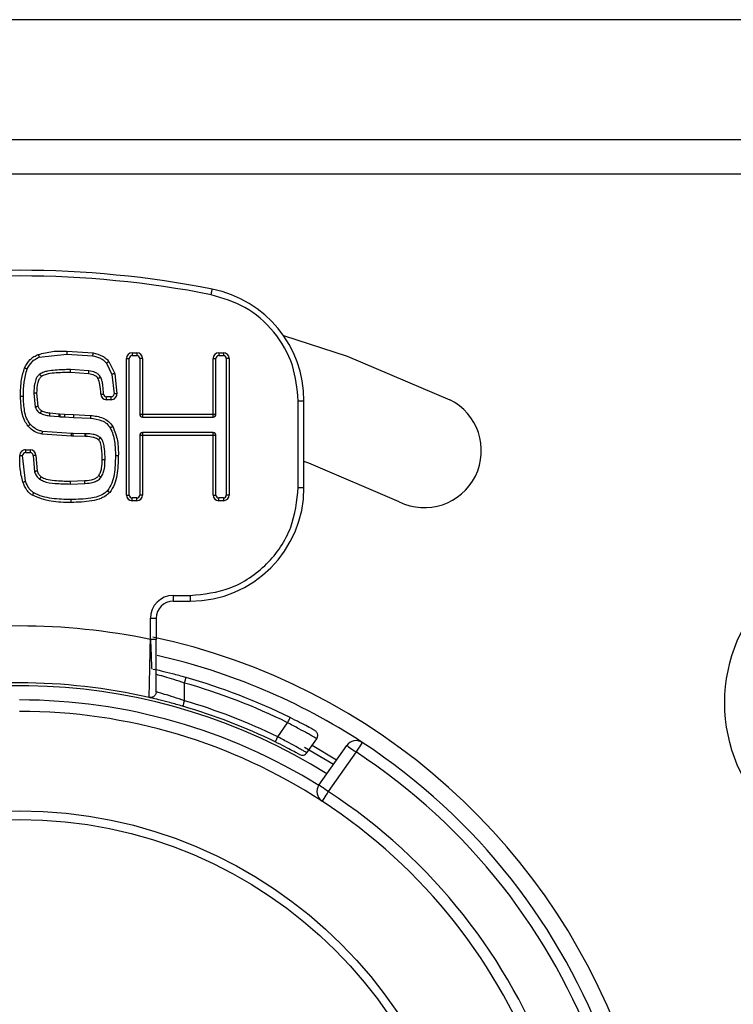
# Model space of a CAD drawing. Header units: millimetres. Extents: x 0 to 844, y -2 to 552.
# Tile 43 of 65: x 722.25 to 728.52, y 176.01 to 184.66. Entities that reach past the tile are written whole.
import ezdxf

# ---------------------------------------------------------------- set-up
doc = ezdxf.new("R2010")
doc.units = ezdxf.units.MM

msp = doc.modelspace()

# ---------------------------------------------------------------- linework, layer by layer
at = {"color": 7, "linetype": 'Continuous', "lineweight": 25}
for p, q in [((786.2219, 184.6645), (566.2219, 184.6645)), ((778.9041, 183.6083), (653.0218, 183.6083)), ((778.9041, 183.3083), (653.0218, 183.3083)), ((722.4206, 181.6995), (722.6641, 181.7272)), ((722.6641, 181.7522), (722.8929, 181.7361)), ((722.6641, 181.7272), (722.8884, 181.7115)), ((723.187, 180.4876), (723.187, 181.6876)), ((723.187, 181.6876), (723.212, 181.6876)), ((723.212, 180.4876), (723.212, 181.6876)), ((723.237, 181.7376), (723.2784, 181.7376)), ((723.237, 181.7376), (723.237, 181.7126)), ((723.237, 181.7126), (723.2784, 181.7126)), ((723.2784, 181.7376), (723.2784, 181.7126)), ((723.3284, 181.6876), (723.3034, 181.6876)), ((723.3034, 181.6876), (723.3034, 181.1983)), ((723.3284, 181.6876), (723.3284, 181.1983)), ((723.9484, 181.1983), (723.9484, 181.6876)), ((723.9484, 181.6876), (723.9734, 181.6876)), ((723.9734, 181.1983), (723.9734, 181.6876)), ((723.9984, 181.7376), (724.0398, 181.7376)), ((723.9984, 181.7376), (723.9984, 181.7126)), ((723.9984, 181.7126), (724.0398, 181.7126)), ((724.0398, 181.7376), (724.0398, 181.7126)), ((724.0898, 181.6876), (724.0648, 181.6876)), ((724.0648, 181.6876), (724.0648, 180.4876)), ((724.0898, 181.6876), (724.0898, 180.4876)), ((722.8571, 181.5788), (722.6947, 181.5903)), ((723.0128, 181.6464), (723.0598, 181.5485)), ((723.0325, 181.6618), (723.0838, 181.5555)), ((722.8536, 181.554), (722.6947, 181.5653)), ((723.0598, 181.5485), (723.0777, 181.3763)), ((723.0838, 181.5555), (723.1027, 181.3766)), ((722.3724, 181.3833), (722.3854, 181.2598)), ((722.3974, 181.3833), (722.409, 181.268)), ((723.0108, 181.3259), (723.0108, 181.3509)), ((723.0527, 181.3509), (723.0108, 181.3509)), ((723.0527, 181.3259), (723.0108, 181.3259)), ((723.0527, 181.3259), (723.0527, 181.3509)), ((724.6979, 180.5551), (724.6979, 181.316)), ((724.6979, 181.316), (724.7479, 181.316)), ((724.7479, 180.5551), (724.7479, 181.316)), ((722.5101, 181.1848), (722.5913, 181.1774)), ((722.5123, 181.2097), (722.5935, 181.2023)), ((722.5913, 181.1774), (722.6051, 181.1765)), ((722.5935, 181.2023), (722.5997, 181.2017)), ((722.5997, 181.2017), (722.6432, 181.1993)), ((722.6051, 181.1764), (722.6418, 181.1743)), ((722.6418, 181.1743), (722.7206, 181.1705)), ((722.6432, 181.1993), (722.7212, 181.1955)), ((722.7206, 181.1705), (722.8691, 181.1632)), ((722.7212, 181.1955), (722.8707, 181.1881)), ((723.3034, 181.1983), (723.3284, 181.1983)), ((723.3284, 181.1983), (723.9484, 181.1983)), ((723.3284, 181.1983), (723.3284, 181.1733)), ((723.3284, 181.1733), (723.9484, 181.1733)), ((723.9484, 181.1983), (723.9734, 181.1983)), ((723.9484, 181.1733), (723.9484, 181.1983)), ((722.7032, 181.004), (722.4453, 181.0226)), ((722.7032, 181.029), (722.4493, 181.0473)), ((722.7182, 181.029), (722.7032, 181.029)), ((722.718, 181.004), (722.7032, 181.004)), ((722.718, 181.004), (722.7182, 181.029)), ((722.825, 181.0019), (722.718, 181.004)), ((722.8253, 181.0269), (722.7182, 181.029)), ((722.825, 181.0019), (722.8252, 181.0269)), ((722.8313, 181.0019), (722.825, 181.0019)), ((722.8313, 181.0269), (722.8253, 181.0269)), ((722.8313, 181.0019), (722.8313, 181.0269)), ((723.3284, 181.0113), (723.3034, 181.0113)), ((723.3034, 181.0113), (723.3034, 180.4876)), ((723.3284, 181.0363), (723.3284, 181.0113)), ((723.9484, 181.0363), (723.3284, 181.0363)), ((723.3284, 181.0113), (723.3284, 180.4876)), ((723.9484, 181.0113), (723.3284, 181.0113)), ((723.9484, 181.0113), (723.9484, 181.0363)), ((723.9484, 180.4876), (723.9484, 181.0113)), ((723.9734, 181.0113), (723.9484, 181.0113)), ((723.9734, 180.4876), (723.9734, 181.0113)), ((722.2996, 180.6089), (722.2744, 180.8356)), ((722.2994, 180.8858), (722.3411, 180.8858)), ((722.2994, 180.8858), (722.2994, 180.8608)), ((722.2994, 180.8608), (722.3411, 180.8608)), ((722.3411, 180.8858), (722.3411, 180.8608)), ((722.366, 180.8362), (722.3783, 180.6925)), ((722.391, 180.8366), (722.4023, 180.6997)), ((722.693, 180.6098), (722.8212, 180.615)), ((722.6943, 180.5849), (722.8222, 180.5901)), ((724.6979, 180.5551), (724.7479, 180.5551)), ((723.187, 180.4876), (723.212, 180.4876)), ((723.237, 180.4376), (723.237, 180.4626)), ((723.2784, 180.4626), (723.237, 180.4626)), ((723.2784, 180.4376), (723.2784, 180.4626)), ((723.3284, 180.4876), (723.3034, 180.4876)), ((723.9484, 180.4876), (723.9734, 180.4876)), ((723.9984, 180.4376), (723.9984, 180.4626)), ((724.0398, 180.4626), (723.9984, 180.4626)), ((724.0398, 180.4626), (724.0398, 180.4376)), ((724.0898, 180.4876), (724.0648, 180.4876)), ((723.2784, 180.4376), (723.237, 180.4376)), ((724.0398, 180.4376), (723.9984, 180.4376)), ((723.5979, 179.6051), (723.7479, 179.6051)), ((723.5979, 179.6051), (723.5979, 179.5551)), ((723.7479, 179.6051), (723.7479, 179.5551)), ((723.5979, 179.5551), (723.7479, 179.5551)), ((723.3979, 179.2187), (723.3979, 179.4051)), ((723.3979, 179.4051), (723.4479, 179.4051)), ((723.4479, 179.4051), (723.4479, 179.2187)), ((723.4179, 178.9577), (723.4185, 178.9579)), ((723.4193, 178.9581), (723.4329, 178.9553)), ((723.6979, 178.6803), (723.6979, 178.8363)), ((724.5172, 178.3634), (724.6043, 178.4878)), ((724.7733, 178.2235), (724.8598, 178.3471)), ((725.0064, 178.1206), (724.753, 178.2694)), ((724.8195, 178.2896), (725.0351, 178.1616)), ((724.8797, 177.9396), (725.1236, 178.2879)), ((725.2055, 178.2306), (724.9616, 177.8823))]:
    msp.add_line(p, q, dxfattribs=at)
at = {"color": 7, "linetype": 'Continuous', "lineweight": 25, "flags": 128}
for points in [[(723.9318, 182.248), (723.9337, 182.2576), (723.9355, 182.2668), (723.9372, 182.2753), (723.9386, 182.2827), (723.9398, 182.2888), (723.9407, 182.2934), (723.9413, 182.2962), (723.9415, 182.2971)], [(724.5667, 181.8902), (725.1289, 181.7094), (726.0295, 181.325)], [(723.1027, 181.3766), (723.0978, 181.3765), (723.0931, 181.3765), (723.0888, 181.3764), (723.085, 181.3764), (723.0819, 181.3763), (723.0796, 181.3763), (723.0782, 181.3763), (723.0777, 181.3763)], [(722.6432, 181.1993), (722.643, 181.1944), (722.6427, 181.1897), (722.6424, 181.1854), (722.6422, 181.1816), (722.6421, 181.1785), (722.6419, 181.1762), (722.6418, 181.1748), (722.6418, 181.1743)], [(722.2494, 180.8355), (722.2543, 180.8355), (722.2589, 180.8355), (722.2633, 180.8355), (722.2671, 180.8356), (722.2702, 180.8356), (722.2725, 180.8356), (722.2739, 180.8356), (722.2744, 180.8356)], [(725.5846, 180.4294), (724.79, 180.7686), (724.7479, 180.7836)], [(722.8222, 180.5901), (722.8222, 180.5905), (722.8222, 180.592), (722.8221, 180.5943), (722.8219, 180.5974), (722.8218, 180.6012), (722.8216, 180.6055), (722.8214, 180.6102), (722.8212, 180.615)], [(725.2603, 178.3143), (725.2592, 178.3126), (725.2561, 178.3079), (725.251, 178.3002), (725.2442, 178.2898), (725.2359, 178.2771), (725.2265, 178.2626), (725.2162, 178.2469), (725.2055, 178.2306)], [(725.1236, 178.2879), (725.1252, 178.2868), (725.1298, 178.2836), (725.1374, 178.2783), (725.1476, 178.2711), (725.16, 178.2625), (725.1742, 178.2525), (725.1895, 178.2418), (725.2055, 178.2306)], [(724.9616, 177.8823), (724.9456, 177.8935), (724.9303, 177.9042), (724.9161, 177.9141), (724.9037, 177.9228), (724.8935, 177.93), (724.8859, 177.9353), (724.8813, 177.9385), (724.8797, 177.9396)], [(724.9616, 177.8823), (724.951, 177.8659), (724.9407, 177.8502), (724.9313, 177.8357), (724.923, 177.823), (724.9163, 177.8126), (724.9112, 177.8048), (724.9081, 177.8001), (724.9071, 177.7985)]]:
    msp.add_lwpolyline(points, dxfattribs=at)
at = {"color": 7, "linetype": 'Continuous', "lineweight": 25}
for centre, radius in [((729.8479, 178.6626), 1.4), ((722.2479, 173.7126), 4), ((722.2479, 173.7126), 3.925)]:
    msp.add_circle(centre, radius, dxfattribs=at)
for centre, radius, start, end in [((722.2479, 173.7126), 8.75, 78.84006, 101.15994), ((722.2479, 173.7126), 8.7, 78.84006, 101.15994), ((723.7479, 181.316), 1, 0, 78.84006), ((723.237, 181.6876), 0.05, 90, 180), ((723.237, 181.6876), 0.025, 90, 180), ((723.2784, 181.6876), 0.05, 360, 90), ((723.2784, 181.6876), 0.025, 0, 90), ((723.9984, 181.6876), 0.05, 90, 180), ((723.9984, 181.6876), 0.025, 90, 180), ((724.0398, 181.6876), 0.05, 360, 90), ((724.0398, 181.6876), 0.025, 0, 90), ((723.0108, 181.3759), 0.05, 181.93632, 270), ((723.0108, 181.3759), 0.025, 181.93632, 270), ((723.0527, 181.3759), 0.05, 270, 0.763), ((723.0527, 181.3759), 0.025, 270, 0.763), ((725.8071, 180.8772), 0.5, 243.58332, 63.58332), ((723.3284, 181.1983), 0.025, 180, 270), ((723.9484, 181.1983), 0.025, 270, 0), ((723.3284, 181.0113), 0.025, 90, 180), ((723.9484, 181.0113), 0.025, 0, 90), ((722.2994, 180.8358), 0.05, 90, 180.33512), ((722.2994, 180.8358), 0.025, 90, 180.33512), ((722.3411, 180.8358), 0.05, 0.94347, 90), ((722.3411, 180.8358), 0.025, 0.94347, 90), ((723.7479, 180.5551), 1, 270, 360), ((723.237, 180.4876), 0.05, 180, 270), ((723.237, 180.4876), 0.025, 180, 270), ((723.2784, 180.4876), 0.05, 270, 360), ((723.2784, 180.4876), 0.025, 270, 360), ((723.9984, 180.4876), 0.05, 180, 270), ((723.9984, 180.4876), 0.025, 180, 270), ((724.0398, 180.4876), 0.05, 270, 360), ((724.0398, 180.4876), 0.025, 270, 360), ((723.5979, 179.4051), 0.2, 90, 180), ((723.5979, 179.4051), 0.15, 90, 180), ((722.2479, 173.7126), 5.625, 78.20302, 101.79698), ((722.2479, 173.7126), 5.65, 318.36685, 78.0432), ((722.2479, 173.7126), 5.5, 56.79049, 77.31012), ((722.2479, 173.7126), 5.125, 77.16041, 102.83959), ((722.2479, 173.7126), 5.325, 63.73547, 74.1988), ((722.2479, 173.7126), 5.375, 63.73547, 74.1988), ((722.2479, 173.7126), 5.175, 63.99074, 73.72826), ((722.2479, 173.7126), 4.875, 56.94351, 90), ((722.2479, 173.7126), 5.125, 63.99074, 73.72826), ((722.2479, 173.7126), 5.5, 123.20951, 56.79049), ((725.2055, 178.2306), 0.1, 56.79049, 145), ((722.2479, 173.7126), 5.4, 123.20951, 56.79049), ((722.2479, 173.7126), 4.975, 123.05649, 56.94351), ((724.9616, 177.8823), 0.1, 145, 236.94351), ((722.2479, 173.7126), 4.875, 123.05649, 56.94351)]:
    msp.add_arc(centre, radius, start, end, dxfattribs=at)
at = {"color": 8, "linetype": 'Continuous', "lineweight": 25}
for radius, start, end in [(5.1, 58.02035, 116.53973), (4.975, 58.0952, 90)]:
    msp.add_arc((722.2479, 173.7126), radius, start, end, dxfattribs=at)
at = {"color": 7, "linetype": 'Continuous', "lineweight": 25}
for points, knots in [([(724.6979, 181.316), (724.6876, 181.4217), (724.6664, 181.6397), (724.4957, 181.9307), (724.2432, 182.1545), (724.0335, 182.2175), (723.9318, 182.248)], [0, 0, 0, 0, 0.242455, 0.499999, 0.757544, 1, 1, 1, 1]), ([(722.2918, 181.6057), (722.3063, 181.6315), (722.3278, 181.6696), (722.3733, 181.7057), (722.3988, 181.7171), (722.4117, 181.7229)], [0, 0, 0, 0, 0.511775, 0.753999, 1, 1, 1, 1]), ([(722.3146, 181.5955), (722.3271, 181.618), (722.3457, 181.6517), (722.3859, 181.684), (722.409, 181.6943), (722.4206, 181.6995)], [0, 0, 0, 0, 0.501923, 0.750216, 1, 1, 1, 1]), ([(722.4117, 181.7229), (722.4532, 181.7336), (722.536, 181.755), (722.6214, 181.7531), (722.6641, 181.7522)], [0, 0, 0, 0, 0.501335, 1, 1, 1, 1]), ([(722.4117, 181.7229), (722.4128, 181.7199), (722.4145, 181.7154), (722.4166, 181.71), (722.418, 181.7062), (722.4191, 181.7032), (722.4202, 181.7003), (722.4204, 181.6998), (722.4206, 181.6995)], [0, 0, 0, 0, 0.239658, 0.368534, 0.50021, 0.631918, 0.760676, 1, 1, 1, 1]), ([(722.6641, 181.7522), (722.6641, 181.749), (722.6641, 181.7442), (722.6641, 181.7384), (722.6641, 181.7344), (722.6641, 181.7311), (722.6641, 181.728), (722.6641, 181.7275), (722.6641, 181.7272)], [0, 0, 0, 0, 0.239447, 0.368411, 0.500072, 0.631645, 0.760554, 1, 1, 1, 1]), ([(722.8929, 181.7361), (722.8924, 181.733), (722.8915, 181.7282), (722.8904, 181.7225), (722.8897, 181.7186), (722.8891, 181.7154), (722.8886, 181.7123), (722.8885, 181.7118), (722.8884, 181.7115)], [0, 0, 0, 0, 0.239448, 0.368412, 0.50007, 0.631641, 0.760548, 1, 1, 1, 1]), ([(722.8884, 181.7115), (722.9122, 181.7058), (722.9476, 181.6973), (722.9891, 181.6724), (723.0049, 181.655), (723.0128, 181.6464)], [0, 0, 0, 0, 0.510277, 0.757394, 1, 1, 1, 1]), ([(722.8929, 181.7361), (722.9213, 181.729), (722.9621, 181.7189), (723.0078, 181.6893), (723.0244, 181.6708), (723.0325, 181.6618)], [0, 0, 0, 0, 0.539483, 0.775378, 1, 1, 1, 1]), ([(722.256, 181.3562), (722.2562, 181.4056), (722.2566, 181.4906), (722.2814, 181.5717), (722.2918, 181.6057)], [0, 0, 0, 0, 0.581579, 1, 1, 1, 1]), ([(722.281, 181.3562), (722.2811, 181.3974), (722.2812, 181.4788), (722.3036, 181.557), (722.3146, 181.5955)], [0, 0, 0, 0, 0.507416, 1, 1, 1, 1]), ([(722.2918, 181.6057), (722.2947, 181.6044), (722.2991, 181.6024), (722.3044, 181.6001), (722.3081, 181.5984), (722.311, 181.5971), (722.3139, 181.5958), (722.3143, 181.5956), (722.3146, 181.5955)], [0, 0, 0, 0, 0.239519, 0.368429, 0.500109, 0.631825, 0.760571, 1, 1, 1, 1]), ([(722.6947, 181.5903), (722.6499, 181.5897), (722.5824, 181.589), (722.504, 181.5786), (722.4576, 181.5684), (722.436, 181.5567), (722.4247, 181.5506)], [0, 0, 0, 0, 0.486748, 0.733931, 0.861289, 1, 1, 1, 1]), ([(722.6947, 181.5653), (722.6947, 181.5685), (722.6947, 181.5751), (722.6947, 181.5834), (722.6947, 181.5891), (722.6947, 181.5899), (722.6947, 181.5903)], [0, 0, 0, 0, 0.250015, 0.49998, 0.749938, 1, 1, 1, 1]), ([(723.0325, 181.6618), (723.03, 181.6599), (723.0262, 181.6569), (723.0216, 181.6533), (723.0184, 181.6508), (723.0159, 181.6489), (723.0134, 181.6469), (723.013, 181.6466), (723.0128, 181.6464)], [0, 0, 0, 0, 0.239448, 0.368348, 0.500025, 0.631719, 0.760611, 1, 1, 1, 1]), ([(722.4247, 181.5506), (722.4185, 181.5449), (722.4062, 181.534), (722.3904, 181.5064), (722.3747, 181.4564), (722.3733, 181.4123), (722.3724, 181.3833)], [0, 0, 0, 0, 0.138518, 0.271012, 0.521772, 1, 1, 1, 1]), ([(722.4397, 181.5305), (722.433, 181.5239), (722.4182, 181.5091), (722.4, 181.4584), (722.3985, 181.4151), (722.3974, 181.3833)], [0, 0, 0, 0, 0.1782184, 0.3955818, 1, 1, 1, 1]), ([(722.4397, 181.5305), (722.4378, 181.5331), (722.4349, 181.5369), (722.4314, 181.5416), (722.429, 181.5448), (722.4271, 181.5474), (722.4252, 181.5499), (722.4249, 181.5503), (722.4247, 181.5506)], [0, 0, 0, 0, 0.239454, 0.36839, 0.500043, 0.631637, 0.760536, 1, 1, 1, 1]), ([(722.6947, 181.5653), (722.6474, 181.5641), (722.5762, 181.5624), (722.489, 181.5534), (722.4534, 181.5369), (722.4397, 181.5305)], [0, 0, 0, 0, 0.548743, 0.825801, 1, 1, 1, 1]), ([(722.8536, 181.554), (722.8541, 181.5573), (722.855, 181.5638), (722.8562, 181.5719), (722.857, 181.5777), (722.8571, 181.5784), (722.8571, 181.5788)], [0, 0, 0, 0, 0.249981, 0.500055, 0.749993, 1, 1, 1, 1]), ([(722.9377, 181.512), (722.9339, 181.5172), (722.9257, 181.5284), (722.8976, 181.5457), (722.872, 181.5505), (722.8536, 181.554)], [0, 0, 0, 0, 0.200175, 0.424681, 1, 1, 1, 1]), ([(722.9594, 181.5244), (722.9529, 181.5331), (722.9403, 181.55), (722.9046, 181.5697), (722.8758, 181.5752), (722.8571, 181.5788)], [0, 0, 0, 0, 0.2680593, 0.5234412, 1, 1, 1, 1]), ([(722.9377, 181.512), (722.9404, 181.5135), (722.9446, 181.5159), (722.9497, 181.5188), (722.9531, 181.5208), (722.9559, 181.5224), (722.9586, 181.524), (722.9591, 181.5243), (722.9594, 181.5244)], [0, 0, 0, 0, 0.239463, 0.368373, 0.500044, 0.631643, 0.760533, 1, 1, 1, 1]), ([(722.9609, 181.3742), (722.9602, 181.4034), (722.9591, 181.4506), (722.9436, 181.495), (722.9377, 181.512)], [0, 0, 0, 0, 0.617861, 1, 1, 1, 1]), ([(722.9859, 181.3751), (722.9845, 181.3997), (722.9824, 181.437), (722.9747, 181.4876), (722.9646, 181.5119), (722.9594, 181.5244)], [0, 0, 0, 0, 0.4850895, 0.7336517, 1, 1, 1, 1]), ([(723.0838, 181.5555), (723.0808, 181.5546), (723.0761, 181.5533), (723.0705, 181.5516), (723.0667, 181.5505), (723.0636, 181.5496), (723.0606, 181.5487), (723.0601, 181.5486), (723.0598, 181.5485)], [0, 0, 0, 0, 0.239437, 0.368413, 0.500072, 0.631643, 0.760545, 1, 1, 1, 1]), ([(722.3222, 181.0935), (722.3117, 181.1079), (722.2891, 181.1392), (722.2609, 181.2281), (722.258, 181.3025), (722.256, 181.3562)], [0, 0, 0, 0, 0.192754, 0.418287, 1, 1, 1, 1]), ([(722.256, 181.3562), (722.2591, 181.3562), (722.2639, 181.3562), (722.2698, 181.3562), (722.2738, 181.3562), (722.277, 181.3562), (722.2801, 181.3562), (722.2806, 181.3562), (722.281, 181.3562)], [0, 0, 0, 0, 0.23951, 0.36847, 0.500127, 0.63165, 0.760566, 1, 1, 1, 1]), ([(722.3409, 181.11), (722.3293, 181.1272), (722.3056, 181.1622), (722.2848, 181.2469), (722.2825, 181.3122), (722.281, 181.3562)], [0, 0, 0, 0, 0.23915, 0.488527, 1, 1, 1, 1]), ([(722.3974, 181.3833), (722.3942, 181.3833), (722.3894, 181.3833), (722.3836, 181.3833), (722.3796, 181.3833), (722.3763, 181.3833), (722.3732, 181.3833), (722.3727, 181.3833), (722.3724, 181.3833)], [0, 0, 0, 0, 0.23943, 0.368398, 0.500063, 0.631654, 0.760534, 1, 1, 1, 1]), ([(722.9609, 181.3742), (722.9641, 181.3744), (722.9707, 181.3746), (722.979, 181.3749), (722.9847, 181.375), (722.9855, 181.3751), (722.9859, 181.3751)], [0, 0, 0, 0, 0.250016, 0.50009, 0.750004, 1, 1, 1, 1]), ([(722.409, 181.268), (722.406, 181.2669), (722.4015, 181.2654), (722.396, 181.2634), (722.3922, 181.2621), (722.3891, 181.2611), (722.3862, 181.26), (722.3857, 181.2599), (722.3854, 181.2598)], [0, 0, 0, 0, 0.23942, 0.368435, 0.500062, 0.631664, 0.760562, 1, 1, 1, 1]), ([(722.3854, 181.2598), (722.39, 181.2493), (722.3969, 181.2334), (722.4133, 181.2167), (722.4233, 181.2106), (722.4283, 181.2075)], [0, 0, 0, 0, 0.491751, 0.747327, 1, 1, 1, 1]), ([(722.409, 181.268), (722.4125, 181.2598), (722.4192, 181.244), (722.4333, 181.2342), (722.4401, 181.2295)], [0, 0, 0, 0, 0.5178589, 1, 1, 1, 1]), ([(722.4401, 181.2295), (722.4386, 181.2268), (722.4363, 181.2225), (722.4336, 181.2174), (722.4317, 181.2139), (722.4302, 181.211), (722.4287, 181.2083), (722.4284, 181.2078), (722.4283, 181.2075)], [0, 0, 0, 0, 0.239485, 0.368321, 0.500014, 0.631735, 0.760495, 1, 1, 1, 1]), ([(722.4283, 181.2075), (722.4414, 181.2015), (722.4674, 181.1895), (722.4959, 181.1863), (722.5101, 181.1848)], [0, 0, 0, 0, 0.502623, 1, 1, 1, 1]), ([(722.4401, 181.2295), (722.4513, 181.2244), (722.4743, 181.2138), (722.4994, 181.211), (722.5123, 181.2097)], [0, 0, 0, 0, 0.489036, 1, 1, 1, 1]), ([(722.5123, 181.2097), (722.5121, 181.2076), (722.5118, 181.2036), (722.5114, 181.1981), (722.511, 181.1935), (722.5106, 181.189), (722.5103, 181.1854), (722.5102, 181.185), (722.5101, 181.1848)], [0, 0, 0, 0, 0.159153, 0.308617, 0.448296, 0.578378, 0.808443, 1, 1, 1, 1]), ([(722.5935, 181.2023), (722.5932, 181.1991), (722.5927, 181.1925), (722.5919, 181.1843), (722.5914, 181.1786), (722.5913, 181.1778), (722.5913, 181.1774)], [0, 0, 0, 0, 0.2499991, 0.5000858, 0.7500022, 1, 1, 1, 1]), ([(722.5997, 181.2017), (722.5996, 181.2), (722.5995, 181.1963), (722.5998, 181.1909), (722.6005, 181.1859), (722.6019, 181.1807), (722.6036, 181.1771), (722.6047, 181.1766), (722.6051, 181.1764)], [0, 0, 0, 0, 0.134091, 0.275158, 0.423771, 0.580301, 0.835082, 1, 1, 1, 1]), ([(722.7212, 181.1955), (722.7211, 181.1923), (722.721, 181.1875), (722.7209, 181.1817), (722.7208, 181.1777), (722.7207, 181.1744), (722.7206, 181.1713), (722.7206, 181.1708), (722.7206, 181.1705)], [0, 0, 0, 0, 0.2394514, 0.3684034, 0.5000723, 0.6316472, 0.7605541, 1, 1, 1, 1]), ([(722.8707, 181.1881), (722.8705, 181.185), (722.8702, 181.1801), (722.8699, 181.1743), (722.8696, 181.1703), (722.8694, 181.1671), (722.8692, 181.164), (722.8692, 181.1635), (722.8691, 181.1632)], [0, 0, 0, 0, 0.239456, 0.368416, 0.500074, 0.631648, 0.760557, 1, 1, 1, 1]), ([(722.8691, 181.1632), (722.9038, 181.1588), (722.9551, 181.1525), (723.0153, 181.118), (723.0349, 181.0912), (723.0446, 181.0779)], [0, 0, 0, 0, 0.512098, 0.758501, 1, 1, 1, 1]), ([(722.8707, 181.1881), (722.9085, 181.1834), (722.9653, 181.1763), (723.032, 181.1365), (723.0549, 181.1058), (723.0662, 181.0904)], [0, 0, 0, 0, 0.496969, 0.749662, 1, 1, 1, 1]), ([(722.3222, 181.0935), (722.3245, 181.0956), (722.3281, 181.0988), (722.3325, 181.1026), (722.3355, 181.1053), (722.3379, 181.1074), (722.3403, 181.1095), (722.3407, 181.1098), (722.3409, 181.11)], [0, 0, 0, 0, 0.239393, 0.368394, 0.499945, 0.631673, 0.76057, 1, 1, 1, 1]), ([(722.4453, 181.0226), (722.4225, 181.0287), (722.3752, 181.0413), (722.3402, 181.0757), (722.3222, 181.0935)], [0, 0, 0, 0, 0.482258, 1, 1, 1, 1]), ([(722.4493, 181.0473), (722.439, 181.0496), (722.4183, 181.0541), (722.3794, 181.0725), (722.3563, 181.095), (722.3409, 181.11)], [0, 0, 0, 0, 0.248777, 0.497246, 1, 1, 1, 1]), ([(723.0662, 181.0904), (723.0635, 181.0889), (723.0593, 181.0864), (723.0543, 181.0835), (723.0508, 181.0815), (723.048, 181.0799), (723.0453, 181.0783), (723.0449, 181.078), (723.0446, 181.0779)], [0, 0, 0, 0, 0.239484, 0.368443, 0.500126, 0.631651, 0.760579, 1, 1, 1, 1]), ([(723.0446, 181.0779), (723.0533, 181.0592), (723.0709, 181.0215), (723.0872, 180.9381), (723.0892, 180.8743), (723.0905, 180.8315)], [0, 0, 0, 0, 0.243041, 0.492681, 1, 1, 1, 1]), ([(723.0662, 181.0904), (723.083, 181.049), (723.1166, 180.966), (723.1158, 180.8764), (723.1155, 180.8315)], [0, 0, 0, 0, 0.499084, 1, 1, 1, 1]), ([(722.4453, 181.0226), (722.4458, 181.0257), (722.4466, 181.0305), (722.4475, 181.0362), (722.4482, 181.0402), (722.4487, 181.0434), (722.4492, 181.0465), (722.4493, 181.047), (722.4493, 181.0473)], [0, 0, 0, 0, 0.239453, 0.368356, 0.500037, 0.631751, 0.760628, 1, 1, 1, 1]), ([(722.7032, 181.004), (722.7032, 181.0073), (722.7032, 181.0139), (722.7032, 181.0221), (722.7032, 181.0279), (722.7032, 181.0286), (722.7032, 181.029)], [0, 0, 0, 0, 0.249987, 0.500076, 0.749999, 1, 1, 1, 1]), ([(722.9581, 180.9922), (722.9483, 180.9989), (722.9292, 181.0119), (722.8858, 181.0245), (722.8529, 181.026), (722.8313, 181.0269)], [0, 0, 0, 0, 0.263399, 0.515613, 1, 1, 1, 1]), ([(722.942, 180.9731), (722.9356, 180.9776), (722.9219, 180.9873), (722.8846, 180.9996), (722.8535, 181.001), (722.8313, 181.0019)], [0, 0, 0, 0, 0.201638, 0.430388, 1, 1, 1, 1]), ([(722.942, 180.9731), (722.944, 180.9755), (722.9472, 180.9792), (722.9509, 180.9837), (722.9535, 180.9867), (722.9556, 180.9892), (722.9576, 180.9916), (722.9579, 180.992), (722.9581, 180.9922)], [0, 0, 0, 0, 0.2394421, 0.3684308, 0.5000807, 0.6316658, 0.7605575, 1, 1, 1, 1]), ([(722.9991, 180.7991), (722.9984, 180.8311), (722.9975, 180.8797), (722.9877, 180.9363), (722.9777, 180.9646), (722.9688, 180.9813), (722.9618, 180.9885), (722.9581, 180.9922)], [0, 0, 0, 0, 0.476218, 0.721603, 0.85144, 0.921652, 1, 1, 1, 1]), ([(722.9741, 180.7991), (722.9734, 180.8324), (722.9724, 180.8821), (722.962, 180.9367), (722.952, 180.9619), (722.9451, 180.9697), (722.942, 180.9731)], [0, 0, 0, 0, 0.554678, 0.827209, 0.92445, 1, 1, 1, 1]), ([(722.276, 180.6006), (722.2666, 180.6393), (722.2479, 180.7165), (722.2489, 180.7959), (722.2494, 180.8355)], [0, 0, 0, 0, 0.501601, 1, 1, 1, 1]), ([(722.391, 180.8366), (722.3878, 180.8365), (722.3812, 180.8364), (722.373, 180.8363), (722.3672, 180.8362), (722.3664, 180.8362), (722.366, 180.8362)], [0, 0, 0, 0, 0.250016, 0.500106, 0.749997, 1, 1, 1, 1]), ([(723.0905, 180.8315), (723.0887, 180.7776), (723.0861, 180.6972), (723.0631, 180.5924), (723.0347, 180.5486), (723.0208, 180.5272)], [0, 0, 0, 0, 0.510439, 0.760476, 1, 1, 1, 1]), ([(723.1155, 180.8315), (723.1134, 180.775), (723.1104, 180.691), (723.0865, 180.58), (723.0552, 180.5338), (723.0395, 180.5107)], [0, 0, 0, 0, 0.505833, 0.752414, 1, 1, 1, 1]), ([(723.1155, 180.8315), (723.1123, 180.8315), (723.1075, 180.8315), (723.1017, 180.8315), (723.0977, 180.8315), (723.0944, 180.8315), (723.0913, 180.8315), (723.0908, 180.8315), (723.0905, 180.8315)], [0, 0, 0, 0, 0.239424, 0.368388, 0.50005, 0.631638, 0.760558, 1, 1, 1, 1]), ([(722.9431, 180.6588), (722.9487, 180.6683), (722.9607, 180.6889), (722.9725, 180.7366), (722.9734, 180.7741), (722.9741, 180.7991)], [0, 0, 0, 0, 0.227436, 0.487095, 1, 1, 1, 1]), ([(722.9636, 180.6444), (722.9705, 180.6567), (722.9841, 180.6807), (722.9966, 180.7334), (722.9981, 180.773), (722.9991, 180.7991)], [0, 0, 0, 0, 0.261609, 0.512527, 1, 1, 1, 1]), ([(722.9741, 180.7991), (722.9772, 180.7991), (722.982, 180.7991), (722.9879, 180.7991), (722.9919, 180.7991), (722.9951, 180.7991), (722.9982, 180.7991), (722.9987, 180.7991), (722.9991, 180.7991)], [0, 0, 0, 0, 0.239424, 0.368388, 0.50005, 0.631638, 0.760558, 1, 1, 1, 1]), ([(722.4023, 180.6997), (722.3993, 180.6987), (722.3947, 180.6974), (722.3891, 180.6957), (722.3853, 180.6945), (722.3822, 180.6936), (722.3792, 180.6927), (722.3787, 180.6926), (722.3784, 180.6925)], [0, 0, 0, 0, 0.239401, 0.3684, 0.500068, 0.631634, 0.76056, 1, 1, 1, 1]), ([(722.3784, 180.6925), (722.3832, 180.68), (722.3927, 180.6552), (722.4124, 180.6372), (722.4222, 180.6283)], [0, 0, 0, 0, 0.501453, 1, 1, 1, 1]), ([(722.4023, 180.6997), (722.4062, 180.6897), (722.4139, 180.6697), (722.4298, 180.6552), (722.4378, 180.6479)], [0, 0, 0, 0, 0.495504, 1, 1, 1, 1]), ([(722.4378, 180.6479), (722.4358, 180.6454), (722.4328, 180.6416), (722.4292, 180.6371), (722.4267, 180.6339), (722.4247, 180.6314), (722.4227, 180.629), (722.4224, 180.6286), (722.4222, 180.6283)], [0, 0, 0, 0, 0.239414, 0.368415, 0.499938, 0.631654, 0.760562, 1, 1, 1, 1]), ([(722.4378, 180.6479), (722.4519, 180.6409), (722.4881, 180.6229), (722.5756, 180.6129), (722.6466, 180.611), (722.693, 180.6098)], [0, 0, 0, 0, 0.180444, 0.462807, 1, 1, 1, 1]), ([(722.8212, 180.615), (722.8475, 180.6172), (722.8836, 180.6201), (722.9251, 180.6387), (722.9374, 180.6524), (722.9431, 180.6588)], [0, 0, 0, 0, 0.588855, 0.809948, 1, 1, 1, 1]), ([(722.8222, 180.5901), (722.8473, 180.592), (722.8855, 180.595), (722.9277, 180.6122), (722.9502, 180.6279), (722.9591, 180.6389), (722.9636, 180.6444)], [0, 0, 0, 0, 0.478193, 0.730719, 0.863476, 1, 1, 1, 1]), ([(722.9431, 180.6588), (722.9457, 180.657), (722.9496, 180.6542), (722.9544, 180.6508), (722.9577, 180.6485), (722.9603, 180.6467), (722.9629, 180.6449), (722.9633, 180.6446), (722.9636, 180.6444)], [0, 0, 0, 0, 0.239522, 0.36836, 0.500021, 0.631784, 0.760514, 1, 1, 1, 1]), ([(722.276, 180.6006), (722.279, 180.6017), (722.2835, 180.6032), (722.289, 180.6052), (722.2928, 180.6065), (722.2959, 180.6076), (722.2988, 180.6086), (722.2993, 180.6088), (722.2996, 180.6089)], [0, 0, 0, 0, 0.239642, 0.368606, 0.500141, 0.631863, 0.760659, 1, 1, 1, 1]), ([(722.3601, 180.4855), (722.3511, 180.4917), (722.3327, 180.5044), (722.3008, 180.5415), (722.2862, 180.5764), (722.276, 180.6006)], [0, 0, 0, 0, 0.22427, 0.460521, 1, 1, 1, 1]), ([(722.3729, 180.507), (722.3644, 180.5129), (722.3473, 180.5249), (722.3203, 180.5586), (722.3079, 180.5886), (722.2996, 180.6089)], [0, 0, 0, 0, 0.241503, 0.488704, 1, 1, 1, 1]), ([(722.4222, 180.6283), (722.4334, 180.6219), (722.475, 180.5982), (722.5699, 180.5881), (722.6494, 180.586), (722.6943, 180.5848)], [0, 0, 0, 0, 0.138428, 0.513089, 1, 1, 1, 1]), ([(722.693, 180.6098), (722.6931, 180.6066), (722.6932, 180.6), (722.6933, 180.593), (722.6934, 180.5888), (722.694, 180.5871), (722.6942, 180.5861), (722.6943, 180.5852), (722.6943, 180.585), (722.6943, 180.5849)], [0, 0, 0, 0, 0.249325, 0.498709, 0.629025, 0.759988, 0.788686, 0.838219, 1, 1, 1, 1]), ([(723.7479, 179.6051), (723.8674, 179.6178), (724.0518, 179.6375), (724.2732, 179.7558), (724.4243, 179.8785), (724.5471, 180.0297), (724.6654, 180.2511), (724.6852, 180.4356), (724.6979, 180.5551)], [0, 0, 0, 0, 0.239443, 0.369631, 0.499999, 0.630188, 0.760557, 1, 1, 1, 1]), ([(722.3601, 180.4855), (722.3617, 180.4882), (722.3642, 180.4924), (722.3671, 180.4974), (722.3692, 180.5008), (722.3708, 180.5036), (722.3724, 180.5062), (722.3727, 180.5067), (722.3729, 180.507)], [0, 0, 0, 0, 0.23946, 0.36843, 0.500087, 0.631662, 0.760558, 1, 1, 1, 1]), ([(722.7002, 180.4229), (722.6408, 180.4231), (722.5236, 180.4235), (722.4141, 180.465), (722.3601, 180.4855)], [0, 0, 0, 0, 0.506936, 1, 1, 1, 1]), ([(722.7002, 180.4479), (722.6435, 180.4495), (722.5589, 180.4519), (722.4479, 180.4719), (722.3977, 180.4954), (722.3729, 180.507)], [0, 0, 0, 0, 0.5062919, 0.7561761, 1, 1, 1, 1]), ([(723.0208, 180.5272), (723.011, 180.5183), (722.9705, 180.4811), (722.856, 180.4528), (722.7574, 180.4497), (722.7002, 180.4479)], [0, 0, 0, 0, 0.1165186, 0.4865685, 1, 1, 1, 1]), ([(723.0395, 180.5107), (723.0292, 180.5007), (723.0078, 180.48), (722.9545, 180.4528), (722.8513, 180.4273), (722.761, 180.4247), (722.7002, 180.4229)], [0, 0, 0, 0, 0.1185959, 0.2481056, 0.4935468, 1, 1, 1, 1]), ([(723.0395, 180.5107), (723.0371, 180.5128), (723.0335, 180.516), (723.0292, 180.5198), (723.0262, 180.5225), (723.0237, 180.5246), (723.0214, 180.5267), (723.021, 180.527), (723.0208, 180.5272)], [0, 0, 0, 0, 0.2394679, 0.3684403, 0.500087, 0.6316394, 0.7605573, 1, 1, 1, 1]), ([(722.7002, 180.4229), (722.7002, 180.4261), (722.7002, 180.4309), (722.7002, 180.4367), (722.7002, 180.4407), (722.7002, 180.444), (722.7002, 180.4471), (722.7002, 180.4476), (722.7002, 180.4479)], [0, 0, 0, 0, 0.239492, 0.368364, 0.500025, 0.6316, 0.760526, 1, 1, 1, 1]), ([(723.3868, 178.7094), (723.3869, 178.7164), (723.387, 178.7271), (723.3886, 178.792), (723.3906, 178.8662), (723.3916, 178.9348), (723.3929, 178.9758), (723.3929, 178.9771), (723.393, 178.982), (723.3932, 179.0008), (723.3946, 179.0765), (723.3964, 179.1557), (723.3979, 179.2187)], [0, 0, 0, 0, 0.2397669, 0.3683655, 0.5026018, 0.6804221, 0.6805933, 0.6820201, 0.6860741, 0.7015601, 0.7620519, 1, 1, 1, 1]), ([(723.4479, 179.2187), (723.4472, 179.2187), (723.4457, 179.2187), (723.4341, 179.2187), (723.4176, 179.2187), (723.4045, 179.2187), (723.3979, 179.2187)], [0, 0, 0, 0, 0.2499846, 0.5000331, 0.7500154, 1, 1, 1, 1]), ([(723.3979, 179.2187), (723.3988, 179.1958), (723.3999, 179.1661), (723.4013, 179.1343), (723.4031, 179.0935), (723.405, 179.0461), (723.4068, 179.0025), (723.4082, 178.9698), (723.4085, 178.9643), (723.4087, 178.9607)], [0, 0, 0, 0, 0.17252, 0.22367, 0.251305, 0.501079, 0.633912, 0.761364, 1, 1, 1, 1]), ([(723.4479, 178.7582), (723.4479, 178.7599), (723.4479, 178.7633), (723.4479, 178.8006), (723.4479, 178.8866), (723.4479, 179.0399), (723.4479, 179.1591), (723.4479, 179.2187)], [0, 0, 0, 0, 0.1253624, 0.2507318, 0.5002822, 0.7500587, 1, 1, 1, 1]), ([(723.7115, 178.8844), (723.671, 178.8956), (723.5913, 178.9176), (723.489, 178.9425), (723.4516, 178.951), (723.4339, 178.9551)], [0, 0, 0, 0, 0.351389, 0.691189, 1, 1, 1, 1]), ([(723.6979, 178.8363), (723.666, 178.8469), (723.6023, 178.868), (723.5322, 178.8886), (723.4896, 178.9006), (723.4658, 178.9071), (723.4507, 178.9111), (723.4488, 178.9116), (723.4479, 178.9119)], [0, 0, 0, 0, 0.250537, 0.500146, 0.627767, 0.753416, 0.877384, 1, 1, 1, 1]), ([(723.6979, 178.8363), (723.6997, 178.8426), (723.7033, 178.8552), (723.7078, 178.8711), (723.7109, 178.8823), (723.7113, 178.8837), (723.7115, 178.8844)], [0, 0, 0, 0, 0.249999, 0.500027, 0.750013, 1, 1, 1, 1]), ([(723.4479, 178.7582), (723.4477, 178.7544), (723.4472, 178.7469), (723.4433, 178.7363), (723.4373, 178.7267), (723.4294, 178.7187), (723.4198, 178.7127), (723.4092, 178.709), (723.3979, 178.7076), (723.3905, 178.7088), (723.3868, 178.7094)], [0, 0, 0, 0, 0.125001, 0.250002, 0.374991, 0.50001, 0.625009, 0.750004, 0.875006, 1, 1, 1, 1]), ([(723.6979, 178.6803), (723.6659, 178.6912), (723.6022, 178.7129), (723.5321, 178.7342), (723.4895, 178.7465), (723.4658, 178.7532), (723.4507, 178.7574), (723.4488, 178.7579), (723.4479, 178.7582)], [0, 0, 0, 0, 0.25139, 0.501325, 0.628627, 0.753959, 0.877629, 1, 1, 1, 1]), ([(723.6839, 178.6323), (723.6447, 178.6434), (723.5669, 178.6655), (723.4683, 178.6903), (723.4, 178.7064), (723.3912, 178.7084), (723.3868, 178.7094)], [0, 0, 0, 0, 0.256179, 0.508096, 0.75609, 1, 1, 1, 1]), ([(723.6839, 178.6323), (723.6841, 178.633), (723.6845, 178.6344), (723.6878, 178.6455), (723.6924, 178.6614), (723.6961, 178.674), (723.6979, 178.6803)], [0, 0, 0, 0, 0.249986, 0.499972, 0.749988, 1, 1, 1, 1]), ([(724.6043, 178.4878), (724.6072, 178.4937), (724.613, 178.5054), (724.6203, 178.5202), (724.6254, 178.5306), (724.6261, 178.532), (724.6264, 178.5326)], [0, 0, 0, 0, 0.250005, 0.500029, 0.750009, 1, 1, 1, 1]), ([(724.8598, 178.3471), (724.8588, 178.3477), (724.8566, 178.349), (724.8398, 178.3587), (724.8138, 178.3735), (724.7711, 178.3976), (724.7021, 178.4357), (724.6384, 178.4696), (724.6043, 178.4878)], [0, 0, 0, 0, 0.132982, 0.265193, 0.396668, 0.527477, 0.74712, 1, 1, 1, 1]), ([(724.843, 178.4196), (724.8398, 178.4214), (724.8333, 178.425), (724.7833, 178.4522), (724.7119, 178.4899), (724.6549, 178.5184), (724.6264, 178.5326)], [0, 0, 0, 0, 0.249122, 0.498649, 0.748978, 1, 1, 1, 1]), ([(724.8598, 178.3471), (724.8617, 178.3501), (724.8653, 178.3561), (724.8683, 178.3662), (724.8692, 178.3767), (724.8679, 178.3872), (724.8645, 178.3972), (724.859, 178.4062), (724.8519, 178.414), (724.846, 178.4177), (724.843, 178.4196)], [0, 0, 0, 0, 0.124999, 0.250003, 0.375005, 0.500007, 0.624996, 0.750003, 0.874999, 1, 1, 1, 1]), ([(724.4953, 178.3185), (724.4956, 178.3192), (724.4963, 178.3205), (724.5014, 178.3309), (724.5086, 178.3458), (724.5144, 178.3576), (724.5172, 178.3634)], [0, 0, 0, 0, 0.249988, 0.499976, 0.749997, 1, 1, 1, 1]), ([(724.7083, 178.2083), (724.7052, 178.2101), (724.6988, 178.2135), (724.65, 178.2399), (724.5797, 178.2767), (724.5234, 178.3046), (724.4953, 178.3185)], [0, 0, 0, 0, 0.250679, 0.500866, 0.750524, 1, 1, 1, 1]), ([(724.7733, 178.2235), (724.7722, 178.2241), (724.7701, 178.2253), (724.7534, 178.2349), (724.7276, 178.2495), (724.685, 178.2735), (724.6158, 178.3114), (724.5516, 178.3453), (724.5172, 178.3634)], [0, 0, 0, 0, 0.13238, 0.263945, 0.394746, 0.524838, 0.745735, 1, 1, 1, 1]), ([(724.7083, 178.2083), (724.714, 178.206), (724.7253, 178.2013), (724.7439, 178.2025), (724.7612, 178.2097), (724.7693, 178.2189), (724.7733, 178.2235)], [0, 0, 0, 0, 0.24998, 0.499997, 0.750008, 1, 1, 1, 1])]:
    msp.add_open_spline(points, degree=3, knots=knots, dxfattribs=at)

doc.saveas('drawing.dxf')
